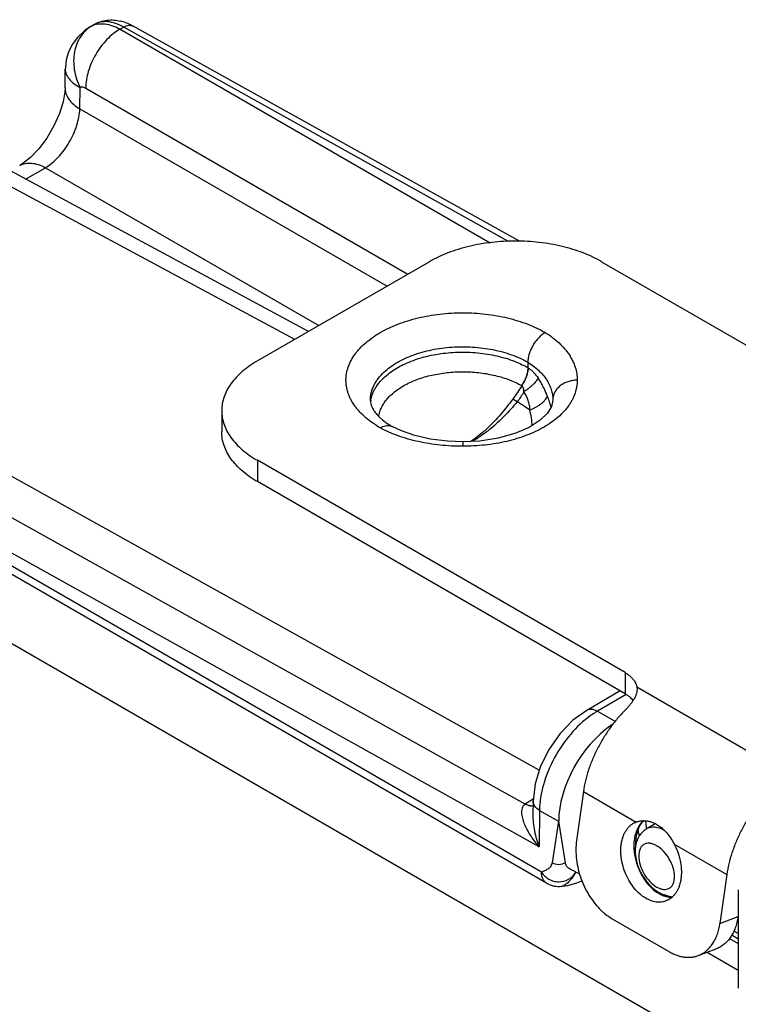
# Model space of a CAD drawing. Header units: inches. Extents: x 0 to 22, y 0 to 17.
# Tile 12 of 32: x 2.6 to 3.5, y 13.9 to 15.1. Entities that reach past the tile are written whole.
import ezdxf

# ---------------------------------------------------------------- set-up
doc = ezdxf.new("R2010")
doc.units = ezdxf.units.IN
doc.header["$LTSCALE"] = 1.21
doc.header["$MEASUREMENT"] = 0
doc.layers.get('0').update_dxf_attribs({"linetype": 'CONTINUOUS'})
doc.layers.add('02___PRT_ALL_AXES', color=7, linetype='CONTINUOUS')
doc.layers.add('FEATURES', color=7, linetype='CONTINUOUS')

msp = doc.modelspace()

# ---------------------------------------------------------------- linework, layer by layer
at = {"color": 7, "linetype": 'CONTINUOUS'}
for p, q in [((2.6884, 15.0914), (2.6928, 15.0939)), ((2.6885, 15.0915), (2.6903, 15.0923)), ((2.7249, 15.0882), (2.7294, 15.0907)), ((3.2035, 14.8265), (2.7294, 15.0907)), ((3.2171, 14.8267), (2.7411, 15.0919)), ((2.7249, 15.0882), (3.1811, 14.8248)), ((2.657, 15.016), (2.6573, 15.0387)), ((2.6573, 15.0387), (2.6573, 15.0387)), ((2.6752, 14.9899), (2.6756, 15.0164)), ((2.6825, 15.0155), (3.0797, 14.7862)), ((2.6752, 14.9899), (3.0539, 14.7713)), ((2.9402, 14.7057), (2.4858, 14.9501)), ((2.9573, 14.7156), (2.5149, 14.9535)), ((2.6084, 14.9032), (2.6328, 14.9173)), ((2.6328, 14.9173), (2.9698, 14.7228)), ((3.2416, 14.1744), (2.1733, 14.7697)), ((3.2242, 14.1328), (2.1286, 14.7434)), ((3.2412, 14.0799), (2.11, 14.7102)), ((3.2444, 14.049), (2.1497, 14.6811)), ((3.2275, 14.6775), (3.2275, 14.6709)), ((3.2506, 14.0352), (2.1559, 14.6674)), ((3.2283, 14.6703), (3.2275, 14.6709)), ((3.22, 14.6486), (3.2198, 14.6487)), ((3.2143, 14.6287), (3.2088, 14.632)), ((3.2582, 14.6313), (3.2582, 14.6309)), ((3.2582, 14.6309), (3.2582, 14.6306)), ((3.0578, 14.5992), (3.0601, 14.5983)), ((3.0717, 14.5929), (3.0601, 14.5983)), ((3.1472, 14.5794), (3.1472, 14.5739)), ((3.3413, 14.2722), (3.3, 14.2483)), ((3.3487, 14.2677), (3.3131, 14.2472)), ((3.3131, 14.2472), (3.3353, 14.2348)), ((3.3296, 14.2274), (3.3296, 14.2295)), ((3.2342, 14.1387), (3.2246, 14.133)), ((3.2339, 14.1364), (3.2337, 14.1203)), ((3.2337, 14.1203), (3.2337, 14.1203)), ((3.2418, 14.125), (3.2412, 14.0799)), ((3.2418, 14.125), (3.2654, 14.1119)), ((3.2654, 14.1119), (3.2575, 14.0605)), ((3.2654, 14.1119), (3.2734, 14.0605)), ((3.3843, 14.1086), (3.3732, 14.1019)), ((3.3962, 14.1), (3.392, 14.1021)), ((3.2695, 14.0315), (3.2695, 14.0315)), ((3.4868, 14.0272), (3.4868, 13.9058)), ((3.4868, 13.9732), (3.4815, 13.9763)), ((3.4868, 13.9664), (3.4787, 13.9711))]:
    msp.add_line(p, q, dxfattribs=at)
at = {"color": 3, "linetype": 'CONTINUOUS'}
for p, q in [((2.1626, 14.5784), (3.5584, 13.7725)), ((3.476, 13.9671), (3.4868, 13.9608)), ((3.4486, 13.9502), (3.4868, 13.9281))]:
    msp.add_line(p, q, dxfattribs=at)
at = {"color": 7, "linetype": 'CONTINUOUS'}
for points in [[(2.6885, 15.0915), (2.6809, 15.0863), (2.6723, 15.078), (2.6659, 15.0691), (2.6614, 15.0597), (2.6586, 15.0503), (2.6574, 15.0411), (2.6573, 15.0387)], [(2.657, 15.016), (2.6567, 15.0107), (2.6546, 14.9986), (2.6502, 14.9842), (2.6434, 14.9688), (2.6346, 14.9539), (2.6246, 14.9406), (2.6144, 14.93), (2.6052, 14.9226), (2.6011, 14.9201)], [(3.2582, 14.6306), (3.2566, 14.6228), (3.2516, 14.6147), (3.2426, 14.6059), (3.2291, 14.5972), (3.2116, 14.5897), (3.191, 14.5839), (3.1682, 14.5804), (3.1472, 14.5794)], [(3.1472, 14.5794), (3.1283, 14.5802), (3.1074, 14.5828), (3.0883, 14.5872), (3.0717, 14.5929)], [(3.3, 14.2483), (3.2831, 14.2363), (3.2671, 14.2198), (3.2537, 14.2006), (3.2432, 14.1796), (3.2365, 14.1577), (3.2339, 14.1364)], [(3.2695, 14.0315), (3.2768, 14.0326), (3.2879, 14.0355), (3.2941, 14.0382)]]:
    msp.add_lwpolyline(points, dxfattribs=at)
for centre, radius, start, end in [((2.7128, 15.0446), 0.055, 73.436, 76.6606), ((2.712, 15.0421), 0.0576, 70.2871, 73.4341), ((3.072, 14.6241), 0.0387, 170.1965, 174.4187), ((3.1536, 14.5969), 0.1055, 17.7839, 21.9167), ((3.1634, 14.6), 0.0952, 13.1965, 17.8323), ((3.1128, 14.6887), 0.1046, 239.7306, 239.9069), ((3.2498, 14.0901), 0.0498, 120.4249, 120.8524), ((3.4878, 14.1234), 0.1268, 190.3552, 193.7672), ((3.4796, 14.1205), 0.1071, 189.4441, 189.8885), ((3.2656, 14.0612), 0.03, 239.9959, 277.3088), ((3.4111, 14.0607), 0.0441, 236.5908, 239.963), ((3.4095, 14.058), 0.0409, 239.9891, 243.538), ((3.4067, 14.0488), 0.0302, 261.5479, 269.1847)]:
    msp.add_arc(centre, radius, start, end, dxfattribs=at)
for centre, major_axis, ratio, start_param, end_param in [((3.3368, 14.1523), (0.0507, 0.0862), 0.58226, 0.889975, 2.360603), ((3.3367, 14.1524), (0.05, 0.0866), 0.577332, 0.848676, 0.885462)]:
    msp.add_ellipse(centre, major_axis=major_axis, ratio=ratio, start_param=start_param, end_param=end_param, dxfattribs=at)
for points, knots in [([(2.6903, 15.0923), (2.6847, 15.0892), (2.6748, 15.0796), (2.6673, 15.0599), (2.6673, 15.0377), (2.6721, 15.0232), (2.6756, 15.0164)], [0, 0, 0, 0, 0.226221, 0.468112, 0.728455, 1, 1, 1, 1]), ([(2.6903, 15.0923), (2.6926, 15.0935), (2.698, 15.095), (2.7067, 15.0949), (2.7159, 15.0926), (2.7219, 15.0898), (2.7249, 15.0882)], [0, 0, 0, 0, 0.218925, 0.453793, 0.713005, 1, 1, 1, 1]), ([(2.6928, 15.0939), (2.6976, 15.0967), (2.7086, 15.1003), (2.72, 15.0994), (2.7255, 15.0981)], [0, 0, 0, 0, 0.499196, 1, 1, 1, 1]), ([(2.7294, 15.0907), (2.7261, 15.0925), (2.7197, 15.0954), (2.7099, 15.0977), (2.7007, 15.0973), (2.6952, 15.0953), (2.6928, 15.0939)], [0, 0, 0, 0, 0.288765, 0.547692, 0.781259, 1, 1, 1, 1]), ([(2.7294, 15.0907), (2.7313, 15.0918), (2.7352, 15.0934), (2.7395, 15.0928), (2.7411, 15.0919)], [0, 0, 0, 0, 0.548047, 1, 1, 1, 1]), ([(2.7315, 15.0963), (2.7323, 15.096), (2.7356, 15.0948), (2.7388, 15.0932), (2.7411, 15.0919)], [0, 0, 0, 0, 0.247471, 1, 1, 1, 1]), ([(2.7249, 15.0882), (2.7189, 15.0848), (2.7075, 15.0754), (2.6941, 15.0575), (2.6851, 15.0371), (2.6825, 15.0225), (2.6825, 15.0155)], [0, 0, 0, 0, 0.237278, 0.498977, 0.761233, 1, 1, 1, 1]), ([(2.6573, 15.0387), (2.6573, 15.0366), (2.6582, 15.0323), (2.662, 15.0263), (2.6679, 15.0208), (2.6729, 15.0178), (2.6756, 15.0164)], [0, 0, 0, 0, 0.202004, 0.428737, 0.693644, 1, 1, 1, 1]), ([(2.657, 15.016), (2.657, 15.0136), (2.6578, 15.0086), (2.6615, 15.0016), (2.6675, 14.9951), (2.6725, 14.9916), (2.6752, 14.9899)], [0, 0, 0, 0, 0.216979, 0.449724, 0.709504, 1, 1, 1, 1]), ([(2.6756, 15.0164), (2.6766, 15.0169), (2.6791, 15.0171), (2.6814, 15.0162), (2.6825, 15.0155)], [0, 0, 0, 0, 0.453041, 1, 1, 1, 1]), ([(2.6328, 14.9173), (2.6387, 14.9208), (2.6498, 14.9304), (2.6629, 14.9483), (2.6721, 14.9686), (2.675, 14.9831), (2.6752, 14.9899)], [0, 0, 0, 0, 0.236117, 0.498882, 0.762252, 1, 1, 1, 1]), ([(2.6011, 14.9201), (2.6032, 14.9213), (2.608, 14.923), (2.616, 14.9233), (2.6245, 14.9214), (2.63, 14.9189), (2.6328, 14.9173)], [0, 0, 0, 0, 0.218709, 0.452267, 0.711472, 1, 1, 1, 1]), ([(3.0456, 14.5966), (3.0423, 14.5984), (3.0361, 14.6024), (3.0277, 14.6089), (3.0215, 14.6148), (3.0172, 14.6197), (3.0134, 14.6246), (3.0102, 14.6298), (3.0076, 14.6351), (3.006, 14.6391), (3.0048, 14.6431), (3.004, 14.6472), (3.0034, 14.6512), (3.0032, 14.6567), (3.0038, 14.6636), (3.0059, 14.6717), (3.0094, 14.6797), (3.0133, 14.686), (3.0171, 14.6909), (3.0214, 14.6959), (3.0276, 14.7018), (3.036, 14.7083), (3.0455, 14.7144), (3.056, 14.7198), (3.0674, 14.7247), (3.0795, 14.7288), (3.0923, 14.7323), (3.1055, 14.735), (3.1192, 14.737), (3.1332, 14.7382), (3.1473, 14.7386), (3.1614, 14.7382), (3.1753, 14.737), (3.189, 14.735), (3.2023, 14.7323), (3.215, 14.7288), (3.2272, 14.7246), (3.2385, 14.7198), (3.2456, 14.716), (3.249, 14.7141)], [0, 0, 0, 0, 0.030989, 0.060398, 0.088193, 0.101514, 0.114471, 0.139369, 0.151385, 0.163153, 0.174717, 0.186125, 0.197425, 0.20867, 0.231194, 0.25414, 0.277896, 0.302783, 0.315735, 0.32905, 0.356829, 0.386207, 0.417195, 0.449741, 0.483747, 0.519071, 0.555543, 0.592961, 0.631107, 0.669745, 0.708632, 0.747517, 0.786152, 0.824292, 0.861703, 0.89816, 0.933475, 0.967481, 1, 1, 1, 1]), ([(3.249, 14.7141), (3.2483, 14.7137), (3.2469, 14.7128), (3.2448, 14.7112), (3.2428, 14.7095), (3.2408, 14.7076), (3.2389, 14.7055), (3.2364, 14.7025), (3.2337, 14.6984), (3.2315, 14.6941), (3.23, 14.6905), (3.2288, 14.687), (3.228, 14.6835), (3.2276, 14.68), (3.2275, 14.6783), (3.2275, 14.6775)], [0, 0, 0, 0, 0.056044, 0.114623, 0.175469, 0.238248, 0.302584, 0.368089, 0.501009, 0.633773, 0.699071, 0.763128, 0.886075, 0.944343, 1, 1, 1, 1]), ([(3.249, 14.7141), (3.2521, 14.7122), (3.258, 14.7082), (3.2659, 14.7015), (3.2728, 14.6945), (3.2784, 14.6871), (3.2828, 14.6794), (3.286, 14.6715), (3.2879, 14.6635), (3.2883, 14.6581), (3.2882, 14.6554)], [0, 0, 0, 0, 0.147805, 0.287797, 0.420222, 0.545718, 0.665109, 0.779577, 0.890674, 1, 1, 1, 1]), ([(3.0504, 14.6655), (3.0527, 14.6677), (3.0578, 14.6718), (3.0663, 14.6773), (3.0758, 14.6823), (3.0862, 14.6866), (3.0973, 14.6901), (3.1091, 14.693), (3.1214, 14.6951), (3.1339, 14.6963), (3.1467, 14.6968), (3.1594, 14.6964), (3.172, 14.6952), (3.1843, 14.6932), (3.1961, 14.6904), (3.2073, 14.6869), (3.2178, 14.6827), (3.2244, 14.6793), (3.2275, 14.6775)], [0, 0, 0, 0, 0.050788, 0.104814, 0.161977, 0.222052, 0.284702, 0.349512, 0.416002, 0.483644, 0.551882, 0.620144, 0.687858, 0.754465, 0.819431, 0.882276, 0.9426, 1, 1, 1, 1]), ([(3.0552, 14.6629), (3.0576, 14.6649), (3.063, 14.6687), (3.0717, 14.6736), (3.0813, 14.678), (3.0917, 14.6818), (3.1027, 14.6849), (3.1142, 14.6873), (3.1261, 14.689), (3.1382, 14.6899), (3.1504, 14.6901), (3.1626, 14.6895), (3.1746, 14.6882), (3.1863, 14.6861), (3.1976, 14.6833), (3.2083, 14.6799), (3.2182, 14.6758), (3.2245, 14.6726), (3.2275, 14.6709)], [0, 0, 0, 0, 0.052448, 0.107929, 0.166277, 0.227229, 0.290438, 0.355495, 0.421941, 0.489286, 0.557016, 0.624607, 0.691543, 0.757319, 0.821452, 0.88352, 0.94316, 1, 1, 1, 1]), ([(3.2275, 14.6775), (3.2299, 14.676), (3.2344, 14.6729), (3.2406, 14.6678), (3.2459, 14.6622), (3.2504, 14.6564), (3.2539, 14.6503), (3.2564, 14.644), (3.2579, 14.6377), (3.2582, 14.6334), (3.2582, 14.6313)], [0, 0, 0, 0, 0.145276, 0.284305, 0.416917, 0.543143, 0.663397, 0.778735, 0.890457, 1, 1, 1, 1]), ([(3.0333, 14.6309), (3.0333, 14.6324), (3.0335, 14.6355), (3.0343, 14.64), (3.0357, 14.6445), (3.0376, 14.649), (3.04, 14.6533), (3.0441, 14.6591), (3.0477, 14.663), (3.0504, 14.6655)], [0, 0, 0, 0, 0.114927, 0.230944, 0.349096, 0.470326, 0.595454, 0.725162, 1, 1, 1, 1]), ([(3.0782, 14.6506), (3.0807, 14.6519), (3.0858, 14.6543), (3.0939, 14.6574), (3.1025, 14.6601), (3.1115, 14.6622), (3.1208, 14.6639), (3.1303, 14.6651), (3.1399, 14.6657), (3.1497, 14.6659), (3.1594, 14.6655), (3.169, 14.6646), (3.1784, 14.6631), (3.1875, 14.6612), (3.1963, 14.6588), (3.2046, 14.6559), (3.2125, 14.6526), (3.2174, 14.65), (3.2198, 14.6487)], [0, 0, 0, 0, 0.056985, 0.116234, 0.177501, 0.240493, 0.304887, 0.370328, 0.436446, 0.502854, 0.569163, 0.634987, 0.699946, 0.763673, 0.825826, 0.886114, 0.944266, 1, 1, 1, 1]), ([(3.2275, 14.6709), (3.2275, 14.67), (3.2274, 14.6682), (3.2269, 14.6655), (3.2263, 14.6627), (3.2254, 14.6598), (3.2243, 14.657), (3.223, 14.6542), (3.2215, 14.6514), (3.2204, 14.6496), (3.2198, 14.6487)], [0, 0, 0, 0, 0.111072, 0.227142, 0.348066, 0.473291, 0.602051, 0.733528, 0.866608, 1, 1, 1, 1]), ([(3.22, 14.6486), (3.2212, 14.6503), (3.2234, 14.6538), (3.226, 14.6594), (3.2274, 14.6641), (3.2281, 14.6677), (3.2282, 14.6695), (3.2283, 14.6703)], [0, 0, 0, 0, 0.267946, 0.52859, 0.774479, 0.890177, 1, 1, 1, 1]), ([(3.2283, 14.6703), (3.2294, 14.6696), (3.2316, 14.6679), (3.2358, 14.6639), (3.2384, 14.6605), (3.2401, 14.6581)], [0, 0, 0, 0, 0.240765, 0.487794, 1, 1, 1, 1]), ([(3.0339, 14.6307), (3.0341, 14.6322), (3.0348, 14.6351), (3.0363, 14.6394), (3.0383, 14.6436), (3.0417, 14.6492), (3.0471, 14.656), (3.0523, 14.6607), (3.0552, 14.6629)], [0, 0, 0, 0, 0.112414, 0.227146, 0.344994, 0.466633, 0.723178, 1, 1, 1, 1]), ([(3.2882, 14.6554), (3.2882, 14.654), (3.2881, 14.6514), (3.2875, 14.646), (3.2858, 14.6393), (3.2831, 14.6328), (3.2803, 14.6278), (3.277, 14.6227), (3.272, 14.6166), (3.2649, 14.6097), (3.2566, 14.6032), (3.2473, 14.5973), (3.237, 14.592), (3.2258, 14.5872), (3.2139, 14.5832), (3.2013, 14.5798), (3.1882, 14.5772), (3.1748, 14.5753), (3.161, 14.5742), (3.1518, 14.5739), (3.1472, 14.5739)], [0, 0, 0, 0, 0.02247, 0.045058, 0.090905, 0.138282, 0.162784, 0.187921, 0.240282, 0.295699, 0.354353, 0.416312, 0.481464, 0.549588, 0.620381, 0.693475, 0.768444, 0.844848, 0.922222, 1, 1, 1, 1]), ([(3.2401, 14.6581), (3.2398, 14.6574), (3.239, 14.656), (3.2375, 14.654), (3.2357, 14.6518), (3.2336, 14.6497), (3.2312, 14.6475), (3.2286, 14.6453), (3.2258, 14.6432), (3.2238, 14.6418), (3.2227, 14.6412)], [0, 0, 0, 0, 0.090993, 0.193894, 0.307941, 0.432062, 0.564976, 0.705167, 0.850912, 1, 1, 1, 1]), ([(3.2514, 14.6363), (3.2511, 14.6372), (3.2503, 14.639), (3.2487, 14.6428), (3.2464, 14.6474), (3.2434, 14.6528), (3.2412, 14.6563), (3.2401, 14.6581)], [0, 0, 0, 0, 0.121141, 0.244115, 0.493495, 0.7458, 1, 1, 1, 1]), ([(3.2882, 14.6554), (3.2863, 14.6554), (3.2824, 14.6551), (3.2768, 14.6537), (3.2716, 14.6515), (3.2671, 14.6485), (3.2639, 14.6454), (3.2618, 14.6426), (3.2606, 14.6404), (3.2595, 14.6382), (3.2586, 14.6351), (3.2583, 14.6327), (3.2582, 14.6311)], [0, 0, 0, 0, 0.136873, 0.272128, 0.404068, 0.53172, 0.65453, 0.714225, 0.772843, 0.830555, 0.887565, 1, 1, 1, 1]), ([(3.0437, 14.6106), (3.044, 14.6125), (3.0449, 14.6164), (3.0471, 14.622), (3.0502, 14.6275), (3.0542, 14.6327), (3.0591, 14.6377), (3.0648, 14.6424), (3.0712, 14.6468), (3.0758, 14.6494), (3.0782, 14.6506)], [0, 0, 0, 0, 0.106061, 0.215423, 0.329567, 0.449643, 0.576429, 0.710373, 0.851606, 1, 1, 1, 1]), ([(3.22, 14.6486), (3.2182, 14.6457), (3.2146, 14.6402), (3.2107, 14.6347), (3.2088, 14.632)], [0, 0, 0, 0, 0.501448, 1, 1, 1, 1]), ([(3.2227, 14.6412), (3.2215, 14.639), (3.2189, 14.6347), (3.2159, 14.6307), (3.2143, 14.6287)], [0, 0, 0, 0, 0.500595, 1, 1, 1, 1]), ([(3.2227, 14.6412), (3.2227, 14.6419), (3.2225, 14.6429), (3.2223, 14.6443), (3.2219, 14.6456), (3.2213, 14.6471), (3.2205, 14.6481), (3.22, 14.6486)], [0, 0, 0, 0, 0.262171, 0.391492, 0.51925, 0.766783, 1, 1, 1, 1]), ([(3.2299, 14.6184), (3.2299, 14.6189), (3.23, 14.6199), (3.2299, 14.6219), (3.2295, 14.6244), (3.2288, 14.6273), (3.228, 14.6302), (3.2269, 14.6331), (3.2253, 14.6368), (3.2238, 14.6395), (3.2227, 14.6412)], [0, 0, 0, 0, 0.061824, 0.123746, 0.247963, 0.372688, 0.497794, 0.623153, 0.748682, 1, 1, 1, 1]), ([(3.0333, 14.6309), (3.0333, 14.6304), (3.0334, 14.6294), (3.0336, 14.6272), (3.0342, 14.6249), (3.0351, 14.6226), (3.0364, 14.6199), (3.0387, 14.6163), (3.0416, 14.6128), (3.0445, 14.6098), (3.048, 14.6066), (3.0531, 14.6026), (3.0576, 14.5998), (3.06, 14.5984)], [0, 0, 0, 0, 0.033991, 0.069773, 0.14884, 0.193399, 0.242, 0.35271, 0.483995, 0.557664, 0.63645, 0.808745, 1, 1, 1, 1]), ([(3.2088, 14.632), (3.2064, 14.6288), (3.2016, 14.6225), (3.1942, 14.6133), (3.1864, 14.6047), (3.181, 14.5993), (3.1782, 14.5967)], [0, 0, 0, 0, 0.256685, 0.509585, 0.757587, 1, 1, 1, 1]), ([(3.2143, 14.6287), (3.2117, 14.6256), (3.2065, 14.6196), (3.1983, 14.6109), (3.1899, 14.6027), (3.184, 14.5976), (3.1811, 14.5952)], [0, 0, 0, 0, 0.255449, 0.507838, 0.756204, 1, 1, 1, 1]), ([(3.2299, 14.6184), (3.2287, 14.6193), (3.2236, 14.6229), (3.2183, 14.6263), (3.2143, 14.6287)], [0, 0, 0, 0, 0.245803, 1, 1, 1, 1]), ([(3.2514, 14.6363), (3.2512, 14.6354), (3.2505, 14.6338), (3.249, 14.6314), (3.2469, 14.6289), (3.2442, 14.6265), (3.2412, 14.6242), (3.2377, 14.6221), (3.2339, 14.6201), (3.2313, 14.6189), (3.2299, 14.6184)], [0, 0, 0, 0, 0.08735, 0.18666, 0.298273, 0.4216, 0.555436, 0.698026, 0.847205, 1, 1, 1, 1]), ([(3.2329, 14.5995), (3.2327, 14.6027), (3.232, 14.609), (3.2307, 14.6152), (3.2299, 14.6184)], [0, 0, 0, 0, 0.491037, 1, 1, 1, 1]), ([(3.0456, 14.5966), (3.0466, 14.5972), (3.0487, 14.5983), (3.0519, 14.5993), (3.0549, 14.5997), (3.0569, 14.5994), (3.0578, 14.5992)], [0, 0, 0, 0, 0.284091, 0.544204, 0.78113, 1, 1, 1, 1]), ([(3.1472, 14.5739), (3.1426, 14.5739), (3.1333, 14.5741), (3.1195, 14.5752), (3.1059, 14.577), (3.0927, 14.5795), (3.08, 14.5827), (3.0678, 14.5866), (3.0563, 14.5912), (3.049, 14.5947), (3.0456, 14.5966)], [0, 0, 0, 0, 0.132448, 0.264221, 0.394556, 0.52274, 0.648019, 0.769751, 0.88735, 1, 1, 1, 1]), ([(3.1782, 14.5967), (3.1765, 14.5951), (3.1697, 14.5889), (3.1625, 14.5833), (3.1568, 14.5795)], [0, 0, 0, 0, 0.25659, 1, 1, 1, 1]), ([(3.1811, 14.5952), (3.1775, 14.5923), (3.1702, 14.5868), (3.1625, 14.5819), (3.1587, 14.5796)], [0, 0, 0, 0, 0.506544, 1, 1, 1, 1]), ([(3.3048, 14.2418), (3.2957, 14.2353), (3.2788, 14.2192), (3.2591, 14.1901), (3.2458, 14.1581), (3.2419, 14.1356), (3.2418, 14.125)], [0, 0, 0, 0, 0.244481, 0.507522, 0.766515, 1, 1, 1, 1]), ([(3.3131, 14.2472), (3.3109, 14.2484), (3.3066, 14.2501), (3.3017, 14.2494), (3.3, 14.2483)], [0, 0, 0, 0, 0.549277, 1, 1, 1, 1]), ([(3.3131, 14.2472), (3.3124, 14.2468), (3.3096, 14.2451), (3.3068, 14.2433), (3.3048, 14.2418)], [0, 0, 0, 0, 0.244542, 1, 1, 1, 1]), ([(3.2242, 14.1328), (3.2233, 14.1323), (3.2216, 14.1307), (3.2201, 14.1276), (3.2196, 14.1243), (3.2197, 14.1195), (3.221, 14.1135), (3.2237, 14.1065), (3.2272, 14.0995), (3.2328, 14.0904), (3.2376, 14.084), (3.2412, 14.0799)], [0, 0, 0, 0, 0.055604, 0.110415, 0.166572, 0.224521, 0.345103, 0.470593, 0.599551, 0.73111, 1, 1, 1, 1]), ([(3.2242, 14.1328), (3.2251, 14.1324), (3.2281, 14.131), (3.2316, 14.1304), (3.234, 14.1309)], [0, 0, 0, 0, 0.283083, 1, 1, 1, 1]), ([(3.2246, 14.133), (3.2254, 14.1326), (3.2283, 14.1312), (3.2317, 14.1305), (3.234, 14.131)], [0, 0, 0, 0, 0.282178, 1, 1, 1, 1]), ([(3.2418, 14.125), (3.2396, 14.1264), (3.2357, 14.1294), (3.2339, 14.1343), (3.2339, 14.1364)], [0, 0, 0, 0, 0.549509, 1, 1, 1, 1]), ([(3.2337, 14.1203), (3.2336, 14.1134), (3.2352, 14.0996), (3.2389, 14.0863), (3.2412, 14.0799)], [0, 0, 0, 0, 0.504047, 1, 1, 1, 1]), ([(3.3659, 14.1081), (3.3646, 14.1064), (3.3622, 14.1024), (3.3597, 14.0956), (3.3583, 14.088), (3.358, 14.0827), (3.3581, 14.08)], [0, 0, 0, 0, 0.225516, 0.467404, 0.726065, 1, 1, 1, 1]), ([(3.3606, 14.0827), (3.3606, 14.0849), (3.3607, 14.0881), (3.3612, 14.0924), (3.3623, 14.098), (3.3638, 14.1026), (3.3655, 14.1058)], [0, 0, 0, 0, 0.276915, 0.409501, 0.537693, 1, 1, 1, 1]), ([(3.3655, 14.1058), (3.3662, 14.1071), (3.3677, 14.1095), (3.3696, 14.1116), (3.3705, 14.1125)], [0, 0, 0, 0, 0.522668, 1, 1, 1, 1]), ([(3.3699, 14.1124), (3.3695, 14.1121), (3.3681, 14.1108), (3.3668, 14.1093), (3.3659, 14.1081)], [0, 0, 0, 0, 0.245353, 1, 1, 1, 1]), ([(3.374, 14.103), (3.3738, 14.1038), (3.3734, 14.1069), (3.373, 14.11), (3.3729, 14.1123)], [0, 0, 0, 0, 0.254914, 1, 1, 1, 1]), ([(3.3732, 14.1019), (3.3699, 14.0999), (3.3641, 14.0941), (3.3612, 14.0866), (3.3605, 14.0827)], [0, 0, 0, 0, 0.498327, 1, 1, 1, 1]), ([(3.392, 14.1021), (3.3888, 14.1034), (3.3824, 14.1051), (3.3758, 14.1034), (3.3732, 14.1019)], [0, 0, 0, 0, 0.538621, 1, 1, 1, 1]), ([(3.3605, 14.0827), (3.3601, 14.0808), (3.3598, 14.0782), (3.3597, 14.0756), (3.3597, 14.0749)], [0, 0, 0, 0, 0.74662, 1, 1, 1, 1]), ([(3.4083, 14.0433), (3.4083, 14.0469), (3.4069, 14.0545), (3.4022, 14.0653), (3.3953, 14.0747), (3.3881, 14.0807), (3.3821, 14.0836), (3.3779, 14.0846), (3.374, 14.0845), (3.3705, 14.0832), (3.3676, 14.0809), (3.3648, 14.0761), (3.3641, 14.0718), (3.3641, 14.0688)], [0, 0, 0, 0, 0.138346, 0.291579, 0.444828, 0.583166, 0.64366, 0.697777, 0.74645, 0.791907, 0.837364, 0.886024, 1, 1, 1, 1]), ([(3.3581, 14.08), (3.3581, 14.0791), (3.3583, 14.0753), (3.3587, 14.0715), (3.3593, 14.0687)], [0, 0, 0, 0, 0.245608, 1, 1, 1, 1]), ([(3.3597, 14.0749), (3.3597, 14.0739), (3.3599, 14.0696), (3.3606, 14.0654), (3.3614, 14.0623)], [0, 0, 0, 0, 0.243355, 1, 1, 1, 1]), ([(3.2444, 14.049), (3.2457, 14.0497), (3.2484, 14.0509), (3.2525, 14.0528), (3.2561, 14.0558), (3.2573, 14.0589), (3.2575, 14.0605)], [0, 0, 0, 0, 0.243138, 0.48921, 0.7301, 1, 1, 1, 1]), ([(3.2734, 14.0605), (3.2712, 14.0588), (3.2655, 14.0572), (3.2597, 14.0589), (3.2575, 14.0605)], [0, 0, 0, 0, 0.500434, 1, 1, 1, 1]), ([(3.2867, 14.0489), (3.2853, 14.0497), (3.2826, 14.0511), (3.2785, 14.053), (3.2748, 14.0559), (3.2737, 14.0589), (3.2734, 14.0605)], [0, 0, 0, 0, 0.257541, 0.505483, 0.740209, 1, 1, 1, 1]), ([(3.3593, 14.0687), (3.3597, 14.0663), (3.3609, 14.0615), (3.364, 14.0522), (3.3674, 14.0456), (3.37, 14.0415)], [0, 0, 0, 0, 0.249566, 0.501374, 1, 1, 1, 1]), ([(3.3614, 14.0623), (3.3626, 14.0577), (3.366, 14.0487), (3.3759, 14.0333), (3.387, 14.024), (3.3952, 14.0209)], [0, 0, 0, 0, 0.256701, 0.516911, 1, 1, 1, 1]), ([(3.3641, 14.0688), (3.3641, 14.0652), (3.3655, 14.0575), (3.3702, 14.0468), (3.3771, 14.0374), (3.3843, 14.0313), (3.3903, 14.0285), (3.3945, 14.0275), (3.3984, 14.0276), (3.4019, 14.0288), (3.4048, 14.0312), (3.4076, 14.0359), (3.4083, 14.0403), (3.4083, 14.0433)], [0, 0, 0, 0, 0.138346, 0.291579, 0.444828, 0.583166, 0.64366, 0.697777, 0.74645, 0.791907, 0.837364, 0.886024, 1, 1, 1, 1]), ([(3.2444, 14.049), (3.2452, 14.0471), (3.2481, 14.0437), (3.2533, 14.04), (3.2592, 14.0375), (3.2676, 14.0364), (3.2782, 14.0391), (3.2845, 14.0453), (3.2867, 14.0489)], [0, 0, 0, 0, 0.124922, 0.251874, 0.376545, 0.502215, 0.751073, 1, 1, 1, 1]), ([(3.2506, 14.0353), (3.2496, 14.0358), (3.2478, 14.0374), (3.245, 14.0419), (3.2444, 14.0461), (3.2444, 14.049)], [0, 0, 0, 0, 0.218414, 0.45226, 1, 1, 1, 1]), ([(3.2867, 14.0489), (3.285, 14.0468), (3.2827, 14.0423), (3.2781, 14.037), (3.2739, 14.0332), (3.2708, 14.0317), (3.2695, 14.0315)], [0, 0, 0, 0, 0.317336, 0.604789, 0.835985, 1, 1, 1, 1]), ([(3.37, 14.0415), (3.3712, 14.0397), (3.3736, 14.0362), (3.3789, 14.03), (3.3835, 14.0261), (3.3868, 14.0239)], [0, 0, 0, 0, 0.263694, 0.519409, 1, 1, 1, 1]), ([(3.3912, 14.0214), (3.3924, 14.0208), (3.3946, 14.0198), (3.398, 14.0187), (3.4015, 14.018), (3.4037, 14.0179), (3.4049, 14.0179)], [0, 0, 0, 0, 0.263642, 0.517692, 0.762696, 1, 1, 1, 1]), ([(3.4053, 14.0182), (3.4036, 14.0183), (3.4002, 14.019), (3.397, 14.0202), (3.3954, 14.0209)], [0, 0, 0, 0, 0.473443, 1, 1, 1, 1])]:
    msp.add_open_spline(points, degree=3, knots=knots, dxfattribs=at)
for points in [[(3.2867, 14.0489), (3.288, 14.0481), (3.2894, 14.0475), (3.2909, 14.0472)], [(3.3952, 14.0209), (3.3975, 14.02), (3.3999, 14.0194), (3.4023, 14.019)]]:
    msp.add_open_spline(points, degree=3, dxfattribs=at)
at = {"layer": '02___PRT_ALL_AXES', "color": 7, "linetype": 'CONTINUOUS'}
for p, q in [((3.2959, 14.1481), (3.3608, 14.1106)), ((3.3608, 14.1106), (3.3612, 14.1108)), ((3.4078, 14.0835), (3.4727, 14.046))]:
    msp.add_line(p, q, dxfattribs=at)
for points, knots in [([(3.3483, 14.0462), (3.3469, 14.0494), (3.3451, 14.0545), (3.3435, 14.0613), (3.3426, 14.0664), (3.3421, 14.0715), (3.342, 14.0765), (3.3423, 14.0813), (3.3432, 14.0874), (3.3448, 14.0931), (3.3472, 14.0982), (3.3494, 14.1016), (3.3518, 14.1046), (3.3545, 14.1071), (3.3575, 14.1092), (3.3597, 14.1102), (3.3608, 14.1106)], [0, 0, 0, 0, 0.146658, 0.219451, 0.291312, 0.361854, 0.430732, 0.497638, 0.562331, 0.684324, 0.741695, 0.796712, 0.849637, 0.900851, 0.950813, 1, 1, 1, 1]), ([(3.3612, 14.1108), (3.3627, 14.1113), (3.3658, 14.1122), (3.369, 14.1124), (3.3706, 14.1123)], [0, 0, 0, 0, 0.491707, 1, 1, 1, 1]), ([(3.3706, 14.1123), (3.3719, 14.1123), (3.3746, 14.1121), (3.3785, 14.1112), (3.3824, 14.1097), (3.385, 14.1085), (3.3862, 14.1077)], [0, 0, 0, 0, 0.237899, 0.483402, 0.737297, 1, 1, 1, 1]), ([(3.3862, 14.1077), (3.3884, 14.1065), (3.3927, 14.1034), (3.3984, 14.0978), (3.4035, 14.091), (3.4064, 14.0861), (3.4078, 14.0835)], [0, 0, 0, 0, 0.230599, 0.475027, 0.732366, 1, 1, 1, 1]), ([(3.4078, 14.0835), (3.4086, 14.0821), (3.41, 14.0792), (3.4125, 14.0731), (3.4149, 14.0654), (3.4163, 14.0575), (3.4167, 14.0512), (3.4167, 14.0467), (3.4164, 14.0422), (3.4157, 14.038), (3.4148, 14.0339), (3.4135, 14.0302), (3.4119, 14.0266), (3.41, 14.0234), (3.4078, 14.0206), (3.4062, 14.0189), (3.4053, 14.0181)], [0, 0, 0, 0, 0.069648, 0.139784, 0.279694, 0.416932, 0.483839, 0.5492, 0.612773, 0.674376, 0.733869, 0.791186, 0.846331, 0.89938, 0.950517, 1, 1, 1, 1]), ([(3.373, 14.0166), (3.3717, 14.0173), (3.3692, 14.0189), (3.3644, 14.0228), (3.3587, 14.0286), (3.3528, 14.0369), (3.3497, 14.043), (3.3483, 14.0462)], [0, 0, 0, 0, 0.11219, 0.229002, 0.474538, 0.733171, 1, 1, 1, 1]), ([(3.3976, 14.0134), (3.3967, 14.013), (3.3948, 14.0124), (3.3918, 14.0119), (3.3887, 14.0118), (3.3856, 14.012), (3.3825, 14.0126), (3.3781, 14.0139), (3.375, 14.0154), (3.373, 14.0166)], [0, 0, 0, 0, 0.115772, 0.232557, 0.351318, 0.472947, 0.598209, 0.727713, 1, 1, 1, 1]), ([(3.4053, 14.0181), (3.4042, 14.0171), (3.4023, 14.0157), (3.3997, 14.0142), (3.3983, 14.0136), (3.3976, 14.0134)], [0, 0, 0, 0, 0.504688, 0.752979, 1, 1, 1, 1])]:
    msp.add_open_spline(points, degree=3, knots=knots, dxfattribs=at)
at = {"layer": 'FEATURES', "color": 7, "linetype": 'CONTINUOUS'}
for p, q in [((3.1062, 14.8015), (2.8941, 14.6791)), ((3.3183, 14.8015), (3.7716, 14.5398)), ((2.8501, 14.6178), (2.8501, 14.5917)), ((2.8941, 14.5566), (2.8941, 14.5304)), ((3.3473, 14.2949), (2.8941, 14.5566)), ((3.3473, 14.2687), (2.8941, 14.5304)), ((3.3473, 14.2949), (3.3473, 14.2687)), ((3.3617, 14.2772), (3.362, 14.2744)), ((3.3617, 14.2772), (3.5642, 14.1603)), ((3.2959, 14.1481), (3.2874, 14.0877)), ((3.4727, 14.046), (3.4642, 13.9857)), ((3.3313, 13.9915), (3.402, 13.9507)), ((3.4642, 13.9857), (3.4865, 13.994)), ((3.4374, 13.946), (3.4597, 13.9544))]:
    msp.add_line(p, q, dxfattribs=at)
for points, knots in [([(3.3183, 14.8015), (3.3148, 14.8036), (3.3073, 14.8075), (3.2955, 14.8125), (3.2829, 14.8169), (3.2696, 14.8205), (3.2557, 14.8233), (3.2415, 14.8254), (3.2269, 14.8266), (3.2123, 14.827), (3.1976, 14.8266), (3.183, 14.8254), (3.1688, 14.8233), (3.1549, 14.8205), (3.1416, 14.8169), (3.129, 14.8125), (3.1172, 14.8075), (3.1097, 14.8036), (3.1062, 14.8015)], [0, 0, 0, 0, 0.055828, 0.114184, 0.174785, 0.237353, 0.301549, 0.366993, 0.433283, 0.5, 0.566717, 0.633007, 0.698451, 0.762647, 0.825215, 0.885816, 0.944172, 1, 1, 1, 1]), ([(2.8941, 14.6791), (2.8907, 14.6771), (2.8842, 14.673), (2.8754, 14.6662), (2.8678, 14.6589), (2.8615, 14.6512), (2.8565, 14.6432), (2.8528, 14.6349), (2.8506, 14.6264), (2.8501, 14.6206), (2.8501, 14.6178)], [0, 0, 0, 0, 0.148569, 0.289503, 0.422719, 0.548632, 0.667994, 0.781934, 0.891985, 1, 1, 1, 1]), ([(2.8501, 14.6178), (2.8501, 14.615), (2.8506, 14.6092), (2.8528, 14.6007), (2.8565, 14.5924), (2.8615, 14.5844), (2.8678, 14.5767), (2.8754, 14.5694), (2.8842, 14.5626), (2.8907, 14.5585), (2.8941, 14.5566)], [0, 0, 0, 0, 0.108015, 0.218066, 0.332006, 0.451368, 0.577281, 0.710497, 0.851431, 1, 1, 1, 1]), ([(2.8941, 14.5304), (2.8907, 14.5324), (2.8842, 14.5365), (2.8754, 14.5433), (2.8678, 14.5506), (2.8615, 14.5583), (2.8565, 14.5663), (2.8528, 14.5746), (2.8506, 14.5831), (2.8501, 14.5888), (2.8501, 14.5917)], [0, 0, 0, 0, 0.148569, 0.289503, 0.422719, 0.548632, 0.667994, 0.781934, 0.891985, 1, 1, 1, 1]), ([(3.3473, 14.2949), (3.3487, 14.2941), (3.3513, 14.2923), (3.3548, 14.2894), (3.3577, 14.2863), (3.3592, 14.284), (3.3598, 14.2828)], [0, 0, 0, 0, 0.276131, 0.534562, 0.775186, 1, 1, 1, 1]), ([(3.3598, 14.2828), (3.3603, 14.2819), (3.3611, 14.2801), (3.3616, 14.2782), (3.3617, 14.2772)], [0, 0, 0, 0, 0.50906, 1, 1, 1, 1]), ([(3.3574, 14.2604), (3.3561, 14.262), (3.3538, 14.2643), (3.3503, 14.2669), (3.3483, 14.2681), (3.3473, 14.2687)], [0, 0, 0, 0, 0.474948, 0.731423, 1, 1, 1, 1]), ([(3.362, 14.2744), (3.362, 14.2733), (3.3617, 14.271), (3.3608, 14.2674), (3.3592, 14.2638), (3.3579, 14.2615), (3.3571, 14.2603)], [0, 0, 0, 0, 0.224304, 0.463082, 0.720897, 1, 1, 1, 1]), ([(3.3571, 14.2603), (3.3565, 14.2593), (3.3551, 14.2573), (3.3527, 14.2543), (3.3501, 14.2514), (3.3483, 14.2495), (3.3473, 14.2485)], [0, 0, 0, 0, 0.23256, 0.477636, 0.734005, 1, 1, 1, 1]), ([(3.3473, 14.2485), (3.344, 14.2452), (3.3375, 14.2381), (3.3286, 14.2267), (3.3205, 14.2145), (3.3133, 14.2016), (3.3071, 14.1884), (3.302, 14.1749), (3.2982, 14.1615), (3.2965, 14.1525), (3.2959, 14.1481)], [0, 0, 0, 0, 0.123224, 0.249884, 0.378425, 0.507467, 0.635534, 0.76118, 0.883125, 1, 1, 1, 1]), ([(3.5241, 14.1464), (3.5208, 14.1431), (3.5143, 14.1361), (3.5054, 14.1247), (3.4972, 14.1124), (3.49, 14.0996), (3.4839, 14.0863), (3.4788, 14.0728), (3.475, 14.0594), (3.4733, 14.0505), (3.4727, 14.046)], [0, 0, 0, 0, 0.123224, 0.249884, 0.378425, 0.507467, 0.635534, 0.76118, 0.883125, 1, 1, 1, 1]), ([(3.2874, 14.0877), (3.2869, 14.084), (3.2864, 14.0761), (3.2871, 14.0642), (3.2894, 14.0521), (3.293, 14.0401), (3.298, 14.0286), (3.3042, 14.0179), (3.3113, 14.0082), (3.3168, 14.0026), (3.3196, 14)], [0, 0, 0, 0, 0.118143, 0.241816, 0.36946, 0.49921, 0.629069, 0.757029, 0.88121, 1, 1, 1, 1]), ([(3.3196, 14), (3.3206, 13.9992), (3.3242, 13.9961), (3.3282, 13.9933), (3.3313, 13.9915)], [0, 0, 0, 0, 0.258102, 1, 1, 1, 1]), ([(3.4374, 13.946), (3.4392, 13.9467), (3.4426, 13.9483), (3.4473, 13.9516), (3.4515, 13.9556), (3.4546, 13.9596), (3.4568, 13.9631), (3.4588, 13.9669), (3.461, 13.972), (3.463, 13.9787), (3.4639, 13.9833), (3.4642, 13.9857)], [0, 0, 0, 0, 0.111253, 0.224168, 0.340257, 0.460764, 0.523008, 0.586666, 0.718374, 0.856202, 1, 1, 1, 1]), ([(3.4865, 13.994), (3.4862, 13.9916), (3.4853, 13.987), (3.4833, 13.9803), (3.4811, 13.9752), (3.4791, 13.9714), (3.4769, 13.9679), (3.4738, 13.9639), (3.4696, 13.9599), (3.4649, 13.9566), (3.4615, 13.955), (3.4597, 13.9544)], [0, 0, 0, 0, 0.143798, 0.281626, 0.413334, 0.476992, 0.539236, 0.659743, 0.775832, 0.888747, 1, 1, 1, 1]), ([(3.402, 13.9507), (3.4034, 13.9498), (3.4064, 13.9483), (3.411, 13.9464), (3.4156, 13.945), (3.4202, 13.9441), (3.4247, 13.9438), (3.4291, 13.944), (3.4334, 13.9447), (3.4361, 13.9455), (3.4374, 13.946)], [0, 0, 0, 0, 0.138668, 0.272607, 0.401955, 0.527146, 0.648759, 0.76751, 0.884267, 1, 1, 1, 1])]:
    msp.add_open_spline(points, degree=3, knots=knots, dxfattribs=at)

doc.saveas('drawing.dxf')
